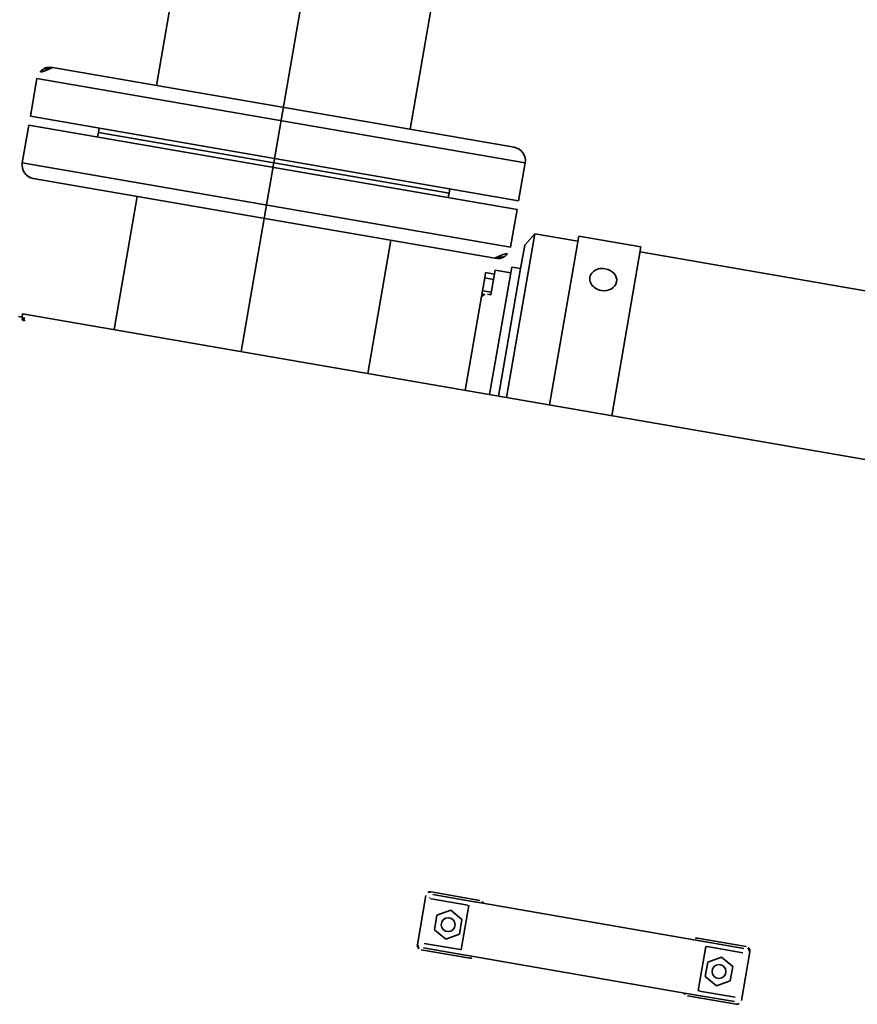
# Model space of a CAD drawing. Header units: metres. Extents: x 7482748 to 7484637, y 5684406 to 5687014.
# Tile 196 of 256: x 7484466.932 to 7484467.304, y 5686560.586 to 5686561.023. Entities that reach past the tile are written whole.
import ezdxf
from ezdxf.lldxf.tags import DXFTag

# ---------------------------------------------------------------- set-up
doc = ezdxf.new("R2010")
doc.units = ezdxf.units.M
doc.header["$MEASUREMENT"] = 0
doc.layers.add('projektowane obiekty', color=5, linetype='Continuous', lineweight=35)
tags = doc.linetypes.add('DASHDOT', pattern=[20, 10, -5, 0, -5]).pattern_tags.tags
tags[10:11] = [DXFTag(74, 4), DXFTag(75, 0), DXFTag(340, '0'), DXFTag(46, 0.0), DXFTag(50, 0.0), DXFTag(44, 0.0), DXFTag(45, 0.0)]
tags[8:9] = [DXFTag(74, 4), DXFTag(75, 0), DXFTag(340, '0'), DXFTag(46, 0.0), DXFTag(50, 0.0), DXFTag(44, 0.0), DXFTag(45, 0.0)]
tags[6:7] = [DXFTag(74, 4), DXFTag(75, 0), DXFTag(340, '0'), DXFTag(46, 0.0), DXFTag(50, 0.0), DXFTag(44, 0.0), DXFTag(45, 0.0)]
tags[4:5] = [DXFTag(74, 4), DXFTag(75, 0), DXFTag(340, '0'), DXFTag(46, 0.0), DXFTag(50, 0.0), DXFTag(44, 0.0), DXFTag(45, 0.0)]

# ---------------------------------------------------------------- blocks, each defined once
blk = doc.blocks.new('G$C272683C2')
at = {"layer": 'projektowane obiekty', "color": 0, "ltscale": 50}
for p, q in [((1.038928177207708, -0.234631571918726), (1.039947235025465, -0.6060537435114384)), ((1.038928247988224, -0.2346315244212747), (1.039947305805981, -0.6060536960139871)), ((1.153227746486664, -0.2343179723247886), (1.154246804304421, -0.605740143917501)), ((1.153227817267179, -0.2343179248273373), (1.154246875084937, -0.6057400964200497))]:
    blk.add_line(p, q, dxfattribs=at)
at = {"layer": 'projektowane obiekty', "color": 0, "linetype": 'DASHDOT', "ltscale": 0.001}
for p, q in [((1.097398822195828, -0.7158965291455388), (1.096077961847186, -0.2344747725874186)), ((1.097398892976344, -0.7158964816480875), (1.096078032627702, -0.2344747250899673))]:
    blk.add_line(p, q, dxfattribs=at)
at = {"layer": 'projektowane obiekty', "color": 0}
for p, q in [((1.201096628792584, -0.6056116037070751), (0.9930974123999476, -0.6061822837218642)), ((1.2010966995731, -0.6056115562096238), (0.9930974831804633, -0.6061822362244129)), ((0.9871138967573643, -0.6121987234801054), (1.207113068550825, -0.6115951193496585)), ((0.9871139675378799, -0.6121986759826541), (1.207113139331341, -0.6115950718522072)), ((1.207159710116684, -0.6285950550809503), (1.207113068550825, -0.6115951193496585)), ((1.2071597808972, -0.628595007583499), (1.207113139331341, -0.6115950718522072)), ((0.9871605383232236, -0.6291986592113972), (0.9871138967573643, -0.6121987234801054)), ((0.9871606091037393, -0.6291986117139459), (0.9871139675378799, -0.6121986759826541)), ((0.9871605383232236, -0.6291986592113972), (1.207159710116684, -0.6285950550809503)), ((0.9871606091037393, -0.6291986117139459), (1.2071597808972, -0.628595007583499)), ((1.018165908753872, -0.6311135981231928), (1.018160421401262, -0.6291136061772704)), ((1.018165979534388, -0.6311135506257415), (1.018160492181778, -0.6291135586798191)), ((1.176165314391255, -0.630680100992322), (1.176159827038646, -0.6286801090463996)), ((1.176165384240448, -0.6306800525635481), (1.176159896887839, -0.6286800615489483)), ((1.207170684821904, -0.6325950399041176), (0.9871715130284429, -0.6331986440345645)), ((0.9871715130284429, -0.6331986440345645), (0.9872181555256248, -0.6501985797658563)), ((1.207170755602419, -0.6325949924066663), (0.9871715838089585, -0.6331985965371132)), ((0.9871715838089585, -0.6331985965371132), (0.9872182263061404, -0.650198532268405)), ((1.018165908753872, -0.6311135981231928), (1.176165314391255, -0.630680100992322)), ((1.176165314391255, -0.630680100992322), (1.018165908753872, -0.6311135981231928)), ((1.018165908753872, -0.6311135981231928), (1.018171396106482, -0.6331135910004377)), ((1.018165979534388, -0.6311135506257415), (1.176165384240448, -0.6306800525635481)), ((1.176165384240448, -0.6306800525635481), (1.018165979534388, -0.6311135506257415)), ((1.018165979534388, -0.6311135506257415), (1.018171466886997, -0.6331135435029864)), ((1.176165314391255, -0.630680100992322), (1.176170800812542, -0.6326800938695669)), ((1.176165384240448, -0.6306800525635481), (1.176170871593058, -0.632680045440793)), ((1.207170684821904, -0.6325950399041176), (1.207217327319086, -0.6495949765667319)), ((1.207170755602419, -0.6325949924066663), (1.207217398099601, -0.649594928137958)), ((1.213211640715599, -0.647514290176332), (1.216835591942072, -0.6417685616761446)), ((1.213211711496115, -0.6475142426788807), (1.216835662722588, -0.6417685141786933)), ((1.216835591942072, -0.6417685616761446), (1.23619581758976, -0.6417154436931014)), ((1.217038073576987, -0.7155682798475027), (1.216835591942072, -0.6417685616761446)), ((1.216835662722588, -0.6417685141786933), (1.236195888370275, -0.6417153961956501)), ((1.217038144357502, -0.7155682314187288), (1.216835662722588, -0.6417685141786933)), ((1.236189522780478, -0.6394211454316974), (1.264189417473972, -0.6393443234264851)), ((1.236189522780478, -0.6394211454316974), (1.236398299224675, -0.7155151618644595)), ((1.236189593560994, -0.6394210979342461), (1.264189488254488, -0.6393442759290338)), ((1.236189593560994, -0.6394210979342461), (1.23639837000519, -0.7155151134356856)), ((1.264189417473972, -0.6393443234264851), (1.264398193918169, -0.7154383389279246)), ((1.264189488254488, -0.6393442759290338), (1.264398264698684, -0.7154382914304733)), ((1.264195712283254, -0.6416386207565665), (1.388195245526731, -0.6412984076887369)), ((1.264195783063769, -0.6416385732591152), (1.388195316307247, -0.6412983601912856)), ((1.207217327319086, -0.6495949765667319), (0.9872181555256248, -0.6501985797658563)), ((1.207217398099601, -0.649594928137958), (0.9872182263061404, -0.650198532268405)), ((1.213211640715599, -0.647514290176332), (1.21324085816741, -0.6581632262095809)), ((1.213211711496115, -0.6475142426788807), (1.213240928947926, -0.6581631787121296)), ((0.9932345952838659, -0.6561820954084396), (1.201233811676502, -0.6556114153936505)), ((0.993234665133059, -0.6561820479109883), (1.201233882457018, -0.6556113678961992)), ((1.04024903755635, -0.7160533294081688), (1.040084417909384, -0.6560535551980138)), ((1.040249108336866, -0.7160532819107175), (1.040084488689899, -0.6560535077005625)), ((1.154548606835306, -0.7157397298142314), (1.154383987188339, -0.6557399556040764)), ((1.154548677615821, -0.7157396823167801), (1.154384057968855, -0.6557399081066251)), ((1.21324085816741, -0.6581632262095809), (1.209240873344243, -0.6581742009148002)), ((1.209240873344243, -0.6581742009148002), (1.209398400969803, -0.715589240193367)), ((1.213240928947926, -0.6581631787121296), (1.209240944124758, -0.6581741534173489)), ((1.209240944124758, -0.6581741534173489), (1.209398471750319, -0.7155891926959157)), ((1.21324085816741, -0.6581632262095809), (1.213398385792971, -0.7155782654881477)), ((1.213240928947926, -0.6581631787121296), (1.213398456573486, -0.7155782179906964)), ((1.202252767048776, -0.6625189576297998), (1.198252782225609, -0.6625299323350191)), ((1.198259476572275, -0.6649699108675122), (1.198252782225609, -0.6625299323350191)), ((1.202252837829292, -0.6625189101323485), (1.198252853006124, -0.6625298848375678)), ((1.198259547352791, -0.6649698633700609), (1.198252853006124, -0.6625298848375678)), ((1.209247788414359, -0.6606945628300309), (1.202247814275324, -0.6607137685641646)), ((1.202247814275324, -0.6607137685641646), (1.202254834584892, -0.6632722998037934)), ((1.209247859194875, -0.6606945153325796), (1.20224788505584, -0.6607137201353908)), ((1.20224788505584, -0.6607137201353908), (1.202254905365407, -0.6632722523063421)), ((1.202278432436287, -0.671873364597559), (1.202254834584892, -0.6632722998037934)), ((1.202278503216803, -0.6718733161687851), (1.202254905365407, -0.6632722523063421)), ((1.202259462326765, -0.664958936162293), (1.198259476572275, -0.6649699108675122)), ((1.198275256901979, -0.6707214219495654), (1.198259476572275, -0.6649699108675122)), ((1.202259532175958, -0.6649588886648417), (1.198259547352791, -0.6649698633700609)), ((1.198275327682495, -0.6707213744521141), (1.198259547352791, -0.6649698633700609)), ((1.202275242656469, -0.6707104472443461), (1.198275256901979, -0.6707214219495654)), ((1.198282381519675, -0.6733182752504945), (1.198275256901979, -0.6707214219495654)), ((1.202275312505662, -0.6707103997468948), (1.198275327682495, -0.6707213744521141)), ((1.198282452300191, -0.6733182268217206), (1.198275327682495, -0.6707213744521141)), ((1.200778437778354, -0.6718774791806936), (1.202278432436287, -0.671873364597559)), ((1.200778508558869, -0.6718774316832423), (1.202278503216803, -0.6718733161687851)), ((1.198282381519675, -0.6733182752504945), (1.198398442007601, -0.71561942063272)), ((1.198282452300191, -0.6733182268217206), (1.198398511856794, -0.7156193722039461)), ((1.585826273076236, -0.714556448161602), (0.9989699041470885, -0.7161665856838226)), ((0.9989740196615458, -0.7176665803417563), (0.9989699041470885, -0.7161665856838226)), ((1.585826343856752, -0.7145564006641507), (0.9989699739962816, -0.7161665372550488)), ((0.9989740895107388, -0.7176665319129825), (0.9989699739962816, -0.7161665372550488)), ((0.9989035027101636, -0.7177374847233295), (0.9974035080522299, -0.7177416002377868)), ((0.9989035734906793, -0.7177374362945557), (0.9974035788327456, -0.7177415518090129)), ((1.000226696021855, -0.7190534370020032), (0.9989035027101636, -0.7177374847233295)), ((1.000226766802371, -0.7190533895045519), (0.9989035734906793, -0.7177374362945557)), ((1.000297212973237, -0.71898253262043), (0.9989740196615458, -0.7176665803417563)), ((1.000297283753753, -0.7189824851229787), (0.9989740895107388, -0.7176665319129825)), ((1.220073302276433, -0.9615608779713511), (1.220012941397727, -0.9395609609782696)), ((1.220073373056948, -0.9615608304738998), (1.220013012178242, -0.9395609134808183)), ((1.222007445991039, -0.937555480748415), (1.244007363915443, -0.9374951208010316)), ((1.222007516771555, -0.9375554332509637), (1.244007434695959, -0.9374950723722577)), ((1.222964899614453, -0.9385528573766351), (1.240031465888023, -0.9385060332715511)), ((1.222964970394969, -0.9385528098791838), (1.240031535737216, -0.9385059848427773)), ((1.244552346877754, -0.9384936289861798), (1.240031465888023, -0.9385060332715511)), ((1.244552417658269, -0.9384935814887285), (1.240031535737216, -0.9385059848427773)), ((1.244552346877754, -0.9384936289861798), (1.341467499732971, -0.9382277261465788)), ((1.244552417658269, -0.9384935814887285), (1.341467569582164, -0.9382276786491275)), ((1.345988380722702, -0.9382153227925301), (1.341467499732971, -0.9382277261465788)), ((1.345988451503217, -0.9382152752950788), (1.341467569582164, -0.9382276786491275)), ((1.342006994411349, -0.9372262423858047), (1.364006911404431, -0.9371658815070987)), ((1.342007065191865, -0.9372261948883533), (1.364006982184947, -0.9371658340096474)), ((1.345988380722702, -0.9382153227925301), (1.363054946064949, -0.9381684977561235)), ((1.345988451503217, -0.9382152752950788), (1.363055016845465, -0.9381684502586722)), ((1.366012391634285, -0.939160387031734), (1.366072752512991, -0.9611603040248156)), ((1.366012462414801, -0.9391603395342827), (1.366072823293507, -0.9611602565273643)), ((1.239125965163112, -0.9405085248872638), (1.222623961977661, -0.9405538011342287)), ((1.239126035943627, -0.9405084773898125), (1.222624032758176, -0.9405537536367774)), ((1.232025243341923, -0.9440280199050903), (1.2264050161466, -0.9472934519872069)), ((1.232025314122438, -0.944027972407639), (1.226405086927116, -0.9472934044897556)), ((1.237663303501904, -0.9472625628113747), (1.232025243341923, -0.9440280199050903)), ((1.23766337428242, -0.9472625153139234), (1.232025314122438, -0.944027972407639)), ((1.239680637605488, -0.9604344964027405), (1.239626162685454, -0.9405797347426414)), ((1.239680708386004, -0.9604344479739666), (1.23962623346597, -0.9405796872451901)), ((1.34640505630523, -0.9402867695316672), (1.346459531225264, -0.9601415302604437)), ((1.346405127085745, -0.9402867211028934), (1.34645960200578, -0.9601414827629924)), ((1.363060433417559, -0.9401684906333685), (1.346904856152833, -0.9402128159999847)), ((1.363060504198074, -0.9401684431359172), (1.346904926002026, -0.9402127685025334)), ((1.354024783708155, -0.9436932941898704), (1.348404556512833, -0.946958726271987)), ((1.354024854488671, -0.943693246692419), (1.348404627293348, -0.9469586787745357)), ((1.359662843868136, -0.9469278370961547), (1.354024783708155, -0.9436932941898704)), ((1.359662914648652, -0.9469277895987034), (1.354024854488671, -0.943693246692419)), ((1.2264050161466, -0.9472934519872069), (1.226422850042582, -0.9537934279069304)), ((1.226405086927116, -0.9472934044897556), (1.226422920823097, -0.9537933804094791)), ((1.237681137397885, -0.9537625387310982), (1.237663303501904, -0.9472625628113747)), ((1.237681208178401, -0.9537624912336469), (1.23766337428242, -0.9472625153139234)), ((1.348404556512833, -0.946958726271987), (1.348422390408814, -0.9534587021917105)), ((1.348404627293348, -0.9469586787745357), (1.34842246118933, -0.9534586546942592)), ((1.359680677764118, -0.9534278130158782), (1.359662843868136, -0.9469278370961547)), ((1.359680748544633, -0.9534277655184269), (1.359662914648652, -0.9469277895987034)), ((1.226422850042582, -0.9537934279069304), (1.232060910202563, -0.9570279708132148)), ((1.226422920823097, -0.9537933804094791), (1.232060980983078, -0.9570279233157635)), ((1.232060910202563, -0.9570279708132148), (1.237681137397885, -0.9537625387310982)), ((1.232060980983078, -0.9570279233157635), (1.237681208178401, -0.9537624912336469)), ((1.348422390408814, -0.9534587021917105), (1.354060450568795, -0.9566932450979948)), ((1.34842246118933, -0.9534586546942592), (1.354060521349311, -0.9566931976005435)), ((1.354060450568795, -0.9566932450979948), (1.359680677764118, -0.9534278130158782)), ((1.354060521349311, -0.9566931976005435), (1.359680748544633, -0.9534277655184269)), ((1.223025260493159, -0.9605527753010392), (1.239180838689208, -0.9605084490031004)), ((1.223025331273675, -0.9605527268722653), (1.239180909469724, -0.9605084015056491)), ((1.346959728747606, -0.9602127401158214), (1.363115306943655, -0.9601684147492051)), ((1.346959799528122, -0.9602126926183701), (1.363115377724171, -0.9601683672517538)), ((1.244078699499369, -0.9634950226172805), (1.222078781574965, -0.9635553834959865)), ((1.244078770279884, -0.9634949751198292), (1.22207885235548, -0.9635553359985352)), ((1.240097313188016, -0.9625059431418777), (1.223030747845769, -0.9625527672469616)), ((1.240097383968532, -0.9625058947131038), (1.223030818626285, -0.9625527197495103)), ((1.240097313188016, -0.9625059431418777), (1.244618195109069, -0.9624935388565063)), ((1.240097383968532, -0.9625058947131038), (1.244618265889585, -0.962493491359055)), ((1.341533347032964, -0.9622276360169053), (1.244618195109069, -0.9624935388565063)), ((1.34153341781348, -0.962227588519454), (1.244618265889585, -0.962493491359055)), ((1.341533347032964, -0.9622276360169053), (1.346054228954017, -0.9622152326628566)), ((1.34153341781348, -0.962227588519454), (1.346054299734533, -0.9622151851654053)), ((1.364078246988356, -0.9631657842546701), (1.342078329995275, -0.9632261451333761)), ((1.364078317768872, -0.9631657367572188), (1.34207840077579, -0.9632260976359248)), ((1.363120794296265, -0.9621684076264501), (1.346054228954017, -0.9622152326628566)), ((1.36312086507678, -0.9621683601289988), (1.346054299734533, -0.9622151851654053))]:
    blk.add_line(p, q, dxfattribs=at)
for centre in [(1.232043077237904, -0.9505279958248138), (1.23204314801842, -0.9505279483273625), (1.354042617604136, -0.9501932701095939), (1.35404268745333, -0.95019322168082)]:
    blk.add_circle(centre, 0.00309999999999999, dxfattribs=at)
for centre, radius, start, end in [((0.9931138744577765, -0.6121822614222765), 0.00599999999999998, 90.15720126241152, 180.1572012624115), ((0.9931139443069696, -0.6121822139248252), 0.00599999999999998, 90.15719236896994, 180.1572012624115), ((1.201113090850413, -0.6116115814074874), 0.00599999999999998, 0.1572012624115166, 90.15720126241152), ((1.201113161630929, -0.6116115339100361), 0.00599999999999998, 0.1572012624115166, 90.15720126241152), ((0.993218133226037, -0.6501821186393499), 0.005999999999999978, 180.1571923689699, 270.1572012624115), ((0.9932182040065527, -0.6501820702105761), 0.005999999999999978, 180.1572012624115, 270.1571923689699), ((1.201217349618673, -0.6496114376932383), 0.005999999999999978, 270.1572012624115, 0.1571923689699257), ((1.201217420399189, -0.649611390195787), 0.005999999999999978, 270.1572012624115, 0.1572012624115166), ((1.222012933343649, -0.9395554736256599), 0.002000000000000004, 90.15720123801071, 180.1572012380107), ((1.222013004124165, -0.9395554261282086), 0.002000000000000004, 90.15720123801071, 180.1572012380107), ((1.244012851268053, -0.939495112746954), 0.001999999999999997, 30.15718381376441, 90.15720123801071), ((1.244012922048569, -0.9394950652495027), 0.001999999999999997, 30.15718381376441, 90.15720123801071), ((1.342012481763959, -0.9392262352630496), 0.002000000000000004, 90.15720123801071, 150.1571997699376), ((1.342012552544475, -0.9392261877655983), 0.002000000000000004, 90.15720123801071, 150.1571766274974), ((1.364012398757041, -0.9391658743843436), 0.002000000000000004, 0.1572012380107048, 90.15720123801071), ((1.364012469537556, -0.9391658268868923), 0.002000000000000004, 0.1572012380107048, 90.15720123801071), ((1.239127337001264, -0.941008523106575), 0.0004999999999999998, 0.1572012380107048, 90.15720123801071), ((1.23912740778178, -0.9410084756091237), 0.0004999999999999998, 0.1572012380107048, 90.15720123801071), ((1.346906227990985, -0.940712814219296), 0.0004999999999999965, 90.15720123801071, 180.1572012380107), ((1.346906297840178, -0.9407127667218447), 0.0004999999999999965, 90.15720123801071, 180.1572012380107), ((1.239179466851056, -0.9600084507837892), 0.0004999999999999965, 270.1572012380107, 0.1572012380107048), ((1.239179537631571, -0.9600084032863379), 0.0004999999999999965, 270.1572012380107, 0.1572012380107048), ((1.346958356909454, -0.9597127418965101), 0.0004999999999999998, 180.1572012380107, 270.1572012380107), ((1.34695842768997, -0.9597126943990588), 0.0004999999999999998, 180.1572012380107, 270.1572012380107), ((1.364072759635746, -0.9611657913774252), 0.002000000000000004, 270.1572012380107, 0.1572012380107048), ((1.364072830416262, -0.9611657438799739), 0.002000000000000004, 270.1572012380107, 0.1572012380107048), ((1.222073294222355, -0.9615553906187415), 0.001999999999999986, 180.1572012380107, 270.1572012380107), ((1.222073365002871, -0.9615553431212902), 0.001999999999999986, 180.1572012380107, 270.1572012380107), ((1.244073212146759, -0.9614950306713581), 0.00200000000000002, 270.1572012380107, 330.1571997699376), ((1.244073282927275, -0.9614949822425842), 0.00200000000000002, 270.1572012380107, 330.1571766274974), ((1.342072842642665, -0.9612261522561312), 0.00199999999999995, 210.1571838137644, 270.1572012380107), ((1.342072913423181, -0.9612261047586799), 0.00199999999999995, 210.1571838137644, 270.1572012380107)]:
    blk.add_arc(centre, radius, start, end, dxfattribs=at)
at = {"layer": 'projektowane obiekty', "color": 0, "extrusion": (0, 0, -1)}
for centre, major_axis, start_param, end_param in [((1.250236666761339, -0.6565848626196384), (-0.00599997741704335, -1.646192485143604e-05), 4.712388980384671, 7.853981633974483), ((1.250236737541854, -0.6565848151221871), (-0.00599997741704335, -1.646192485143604e-05), 4.712388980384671, 7.853981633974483), ((1.250236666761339, -0.6565848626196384), (0.00599997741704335, 1.646192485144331e-05), 4.71238898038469, 7.853981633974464), ((1.250236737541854, -0.6565848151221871), (0.00599997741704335, 1.646192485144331e-05), 4.71238898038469, 7.853981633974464)]:
    blk.add_ellipse(centre, major_axis=major_axis, ratio=0.8191520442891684, start_param=start_param, end_param=end_param, dxfattribs=at)
at = {"layer": 'projektowane obiekty', "color": 0, "extrusion": (0, 0, -0.9999999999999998)}
for centre, major_axis, ratio, start_param, end_param in [((1.200782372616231, -0.6733114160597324), (-0.002499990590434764, -6.859135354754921e-06), 0.5735764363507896, 0, 1.570796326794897), ((1.200782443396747, -0.6733113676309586), (-0.002499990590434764, -6.859135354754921e-06), 0.5735764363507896, 0, 1.570796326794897), ((1.222622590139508, -0.9400538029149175), (-0.0006082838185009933, -1.668926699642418e-06), 0.8219816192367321, 4.71238898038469, 4.958997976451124), ((1.222622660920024, -0.9400537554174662), (-0.0006082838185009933, -1.668926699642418e-06), 0.8219816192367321, 4.71238898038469, 4.958997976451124)]:
    blk.add_ellipse(centre, major_axis=major_axis, ratio=ratio, start_param=start_param, end_param=end_param, dxfattribs=at)
at = {"layer": 'projektowane obiekty', "color": 0}
for points in [[(0.9989699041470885, -0.7161665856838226), (0.9992926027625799, -0.7161656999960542), (0.9996169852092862, -0.7167783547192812), (0.9999422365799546, -0.717707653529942)], [(0.9989699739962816, -0.7161665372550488), (0.9992926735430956, -0.7161656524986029), (0.9996170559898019, -0.7167783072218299), (0.9999423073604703, -0.7177076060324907)], [(1.000407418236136, -0.7191626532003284), (0.9993425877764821, -0.7188428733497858), (0.9982992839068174, -0.7185230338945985), (0.9977819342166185, -0.7182017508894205)], [(1.000407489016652, -0.719162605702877), (0.9993426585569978, -0.7188428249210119), (0.9982993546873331, -0.7185229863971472), (0.9977820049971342, -0.7182017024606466)], [(0.9989737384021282, -0.7180153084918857), (0.9989275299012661, -0.7179227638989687), (0.9989037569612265, -0.7178301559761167), (0.9989035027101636, -0.7177374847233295)], [(0.9989738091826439, -0.7180152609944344), (0.9989276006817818, -0.7179227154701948), (0.9989038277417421, -0.7178301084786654), (0.9989035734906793, -0.7177374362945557)], [(1.000407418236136, -0.7191626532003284), (0.99977373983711, -0.7187806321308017), (0.9991650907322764, -0.7183985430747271), (0.9989737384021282, -0.7180153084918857)], [(1.000407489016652, -0.719162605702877), (0.9997738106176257, -0.7187805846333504), (0.9991651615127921, -0.7183984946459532), (0.9989738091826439, -0.7180152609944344)], [(0.9992522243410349, -0.7177352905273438), (0.9991594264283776, -0.7176895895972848), (0.9990666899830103, -0.7176663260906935), (0.9989740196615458, -0.7176665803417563)], [(0.9992522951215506, -0.7177352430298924), (0.9991594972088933, -0.7176895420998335), (0.999066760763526, -0.7176662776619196), (0.9989740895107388, -0.7176665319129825)], [(1.000407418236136, -0.7191626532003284), (1.000021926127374, -0.7185310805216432), (0.9996365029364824, -0.7179245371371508), (0.9992522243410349, -0.7177352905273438)], [(1.000407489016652, -0.719162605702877), (1.000021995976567, -0.7185310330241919), (0.9996365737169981, -0.7179244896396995), (0.9992522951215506, -0.7177352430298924)], [(0.9999422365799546, -0.717707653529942), (1.000097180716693, -0.7181503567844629), (1.000252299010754, -0.7186562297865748), (1.000407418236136, -0.7191626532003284)], [(0.9999423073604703, -0.7177076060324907), (1.000097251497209, -0.718150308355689), (1.000252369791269, -0.7186561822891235), (1.000407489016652, -0.719162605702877)], [(1.221752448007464, -0.9400561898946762), (1.22189137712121, -0.940194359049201), (1.222060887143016, -0.9403573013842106), (1.222233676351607, -0.9404496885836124)], [(1.22175251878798, -0.9400561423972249), (1.221891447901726, -0.9401943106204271), (1.222060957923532, -0.9403572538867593), (1.2222337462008, -0.9404496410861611)], [(1.222233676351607, -0.9404496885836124), (1.222305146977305, -0.9404879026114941), (1.222390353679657, -0.9405197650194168), (1.222475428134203, -0.9405390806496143)], [(1.2222337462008, -0.9404496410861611), (1.222305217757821, -0.9404878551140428), (1.22239042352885, -0.9405197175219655), (1.222475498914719, -0.940539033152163)]]:
    blk.add_open_spline(points, degree=3, dxfattribs=at)

msp = doc.modelspace()

# ---------------------------------------------------------------- block references
at = {"color": 5, "linetype": 'Continuous', "rotation": 350.0254444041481}
msp.add_blockref('G$C272683C2', (7484466.073835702, 5686561.770441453), dxfattribs=at)

doc.saveas('drawing.dxf')
